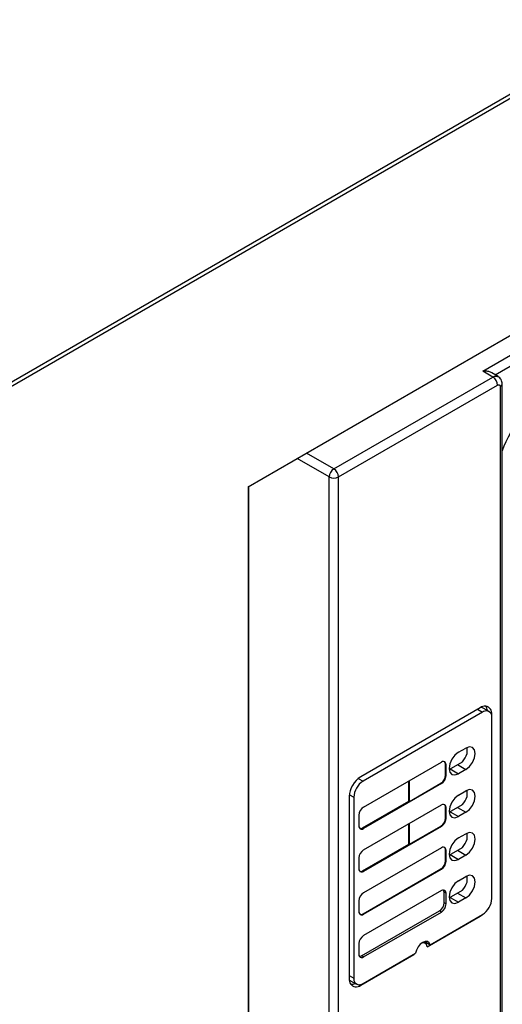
# Model space of a CAD drawing. Header units: inches. Extents: x -287 to -97, y 229 to 474.
# Tile 14 of 17: x -162 to -132, y 345 to 405. Entities that reach past the tile are written whole.
import ezdxf

# ---------------------------------------------------------------- set-up
doc = ezdxf.new("R2010")
doc.units = ezdxf.units.IN
doc.header["$MEASUREMENT"] = 0

# ---------------------------------------------------------------- blocks, each defined once
blk = doc.blocks.new('block 4')
at = {"color": 7, "lineweight": 25}
blk.add_lwpolyline([(-147.872, 269.112), (-147.872, 376.232)], dxfattribs=at)
blk = doc.blocks.new('block 9')
at = {"color": 7, "lineweight": 25}
blk.add_open_spline([(-132.416, 382.47), (-132.419, 382.516), (-132.422, 382.561), (-132.432, 382.605), (-132.443, 382.651), (-132.461, 382.695), (-132.483, 382.736), (-132.505, 382.777), (-132.532, 382.815), (-132.564, 382.847), (-132.596, 382.878), (-132.633, 382.903), (-132.669, 382.928)], degree=3, knots=[0, 0, 0, 0, 1, 1, 1, 2, 2, 2, 3, 3, 3, 4, 4, 4, 4], dxfattribs=at)
blk = doc.blocks.new('block 10')
at = {"color": 7, "lineweight": 25}
blk.add_lwpolyline([(-132.654, 382.919), (-133.041, 383.151)], dxfattribs=at)
blk = doc.blocks.new('block 11')
at = {"color": 7, "lineweight": 25}
blk.add_lwpolyline([(-132.416, 327.141), (-132.416, 382.47)], dxfattribs=at)
blk = doc.blocks.new('block 18')
at = {"color": 7, "lineweight": 25}
blk.add_lwpolyline([(-133.213, 362.485), (-133.581, 362.697)], dxfattribs=at)
blk = doc.blocks.new('block 19')
at = {"color": 7, "lineweight": 25}
blk.add_lwpolyline([(-141.678, 346.059), (-141.311, 345.847)], dxfattribs=at)
blk = doc.blocks.new('block 20')
at = {"color": 7, "lineweight": 25}
blk.add_lwpolyline([(-137.097, 348.33), (-137.22, 348.42)], dxfattribs=at)
blk = doc.blocks.new('block 160')
at = {"color": 7, "lineweight": 25}
blk.add_lwpolyline([(-107.573, 413.961), (-177.812, 373.413)], dxfattribs=at)
blk = doc.blocks.new('block 167')
at = {"color": 7, "lineweight": 25}
blk.add_lwpolyline([(-147.919, 376.205), (-97.551, 405.282)], dxfattribs=at)
blk = doc.blocks.new('block 168')
at = {"color": 7, "lineweight": 25}
blk.add_lwpolyline([(-147.919, 376.205), (-147.919, 269.046)], dxfattribs=at)
blk = doc.blocks.new('block 195')
at = {"color": 7, "lineweight": 25}
blk.add_lwpolyline([(-107.686, 414.157), (-177.926, 373.609)], dxfattribs=at)
blk = doc.blocks.new('block 275')
at = {"color": 7, "lineweight": 25}
blk.add_open_spline([(-142.693, 377.291), (-142.861, 377.183), (-142.966, 377.001), (-142.975, 376.801)], degree=3, dxfattribs=at)
blk = doc.blocks.new('block 276')
at = {"color": 7, "lineweight": 25}
blk.add_open_spline([(-142.41, 376.801), (-142.419, 377.001), (-142.524, 377.183), (-142.693, 377.291)], degree=3, dxfattribs=at)
blk = doc.blocks.new('block 277')
at = {"color": 7, "lineweight": 25}
blk.add_open_spline([(-142.975, 376.801), (-142.798, 376.709), (-142.587, 376.709), (-142.41, 376.801)], degree=3, dxfattribs=at)
blk = doc.blocks.new('block 279')
at = {"color": 7, "lineweight": 25}
blk.add_lwpolyline([(-142.975, 316.374), (-142.975, 376.801)], dxfattribs=at)
blk = doc.blocks.new('block 280')
at = {"color": 7, "lineweight": 25}
blk.add_lwpolyline([(-142.41, 316.377), (-142.41, 376.801)], dxfattribs=at)
blk = doc.blocks.new('block 281')
at = {"color": 7, "lineweight": 25}
blk.add_lwpolyline([(-142.693, 377.291), (-132.986, 382.895)], dxfattribs=at)
blk = doc.blocks.new('block 282')
at = {"color": 7, "lineweight": 25}
blk.add_open_spline([(-132.703, 382.405), (-132.712, 382.604), (-132.817, 382.787), (-132.986, 382.895)], degree=3, dxfattribs=at)
blk = doc.blocks.new('block 283')
at = {"color": 7, "lineweight": 25}
blk.add_lwpolyline([(-142.41, 376.801), (-132.703, 382.405)], dxfattribs=at)
blk = doc.blocks.new('block 286')
at = {"color": 7, "lineweight": 25}
blk.add_lwpolyline([(-141.052, 345.782), (-137.81, 347.654)], dxfattribs=at)
blk = doc.blocks.new('block 287')
at = {"color": 7, "lineweight": 25}
blk.add_lwpolyline([(-136.997, 348.123), (-137.039, 348.265), (-137.129, 348.349), (-137.257, 348.366), (-137.344, 348.342)], dxfattribs=at)
blk = doc.blocks.new('block 288')
at = {"color": 7, "lineweight": 25}
blk.add_lwpolyline([(-137.808, 347.678), (-137.81, 347.654)], dxfattribs=at)
blk = doc.blocks.new('block 289')
at = {"color": 7, "lineweight": 25}
blk.add_lwpolyline([(-136.997, 348.123), (-133.755, 349.995)], dxfattribs=at)
blk = doc.blocks.new('block 290')
at = {"color": 7, "lineweight": 25}
blk.add_lwpolyline([(-133.755, 349.995), (-133.619, 350.089), (-133.587, 350.115)], dxfattribs=at)
blk = doc.blocks.new('block 291')
at = {"color": 7, "lineweight": 25}
blk.add_lwpolyline([(-133.056, 362.226), (-133.056, 362.31)], dxfattribs=at)
blk = doc.blocks.new('block 292')
at = {"color": 7, "lineweight": 25}
blk.add_open_spline([(-133.056, 362.31), (-133.018, 362.545), (-133.178, 362.767), (-133.413, 362.805), (-133.535, 362.825), (-133.659, 362.791), (-133.755, 362.713)], degree=3, knots=[0, 0, 0, 0, 1, 1, 1, 2, 2, 2, 2], dxfattribs=at)
blk = doc.blocks.new('block 293')
at = {"color": 7, "lineweight": 25}
blk.add_lwpolyline([(-133.755, 362.713), (-141.052, 358.501)], dxfattribs=at)
blk = doc.blocks.new('block 294')
at = {"color": 7, "lineweight": 25}
blk.add_open_spline([(-141.052, 358.501), (-141.468, 358.235), (-141.728, 357.783), (-141.751, 357.291)], degree=3, dxfattribs=at)
blk = doc.blocks.new('block 295')
at = {"color": 7, "lineweight": 25}
blk.add_lwpolyline([(-141.751, 357.291), (-141.751, 346.186)], dxfattribs=at)
blk = doc.blocks.new('block 296')
at = {"color": 7, "lineweight": 25}
blk.add_open_spline([(-141.751, 346.186), (-141.789, 345.95), (-141.629, 345.729), (-141.394, 345.691), (-141.272, 345.671), (-141.148, 345.704), (-141.052, 345.782)], degree=3, knots=[0, 0, 0, 0, 1, 1, 1, 2, 2, 2, 2], dxfattribs=at)
blk = doc.blocks.new('block 299')
at = {"color": 7, "lineweight": 25}
blk.add_open_spline([(-132.703, 382.405), (-132.67, 382.424), (-132.637, 382.434), (-132.602, 382.425), (-132.567, 382.415), (-132.533, 382.383), (-132.533, 382.307)], degree=3, knots=[0, 0, 0, 0, 1, 1, 1, 2, 2, 2, 2], dxfattribs=at)
blk = doc.blocks.new('block 300')
at = {"color": 7, "lineweight": 25}
blk.add_lwpolyline([(-132.533, 382.307), (-132.533, 326.978)], dxfattribs=at)
blk = doc.blocks.new('block 303')
at = {"color": 7, "lineweight": 25}
blk.add_lwpolyline([(-133.597, 383.26), (-98.626, 403.449)], dxfattribs=at)
blk = doc.blocks.new('block 304')
at = {"color": 7, "lineweight": 25}
blk.add_lwpolyline([(-132.986, 382.895), (-133.597, 383.26)], dxfattribs=at)
blk = doc.blocks.new('block 325')
at = {"color": 7, "lineweight": 25}
blk.add_open_spline([(-133.045, 383.145), (-133.074, 383.163), (-133.104, 383.182), (-133.137, 383.197), (-133.198, 383.225), (-133.271, 383.241), (-133.345, 383.25), (-133.428, 383.26), (-133.513, 383.26), (-133.597, 383.26)], degree=3, knots=[0, 0, 0, 0, 1, 1, 1, 2, 2, 2, 3, 3, 3, 3], dxfattribs=at)
blk = doc.blocks.new('block 335')
at = {"color": 7, "lineweight": 25}
blk.add_open_spline([(-129.456, 382.078), (-130.819, 381.204), (-131.858, 379.907), (-132.416, 378.387)], degree=3, dxfattribs=at)
blk = doc.blocks.new('block 476')
at = {"color": 7, "lineweight": 25}
blk.add_open_spline([(-140.911, 358.233), (-141.247, 358.017), (-141.458, 357.652), (-141.476, 357.253)], degree=3, dxfattribs=at)
blk = doc.blocks.new('block 477')
at = {"color": 7, "lineweight": 25}
blk.add_lwpolyline([(-141.16, 350.936), (-141.16, 350.283)], dxfattribs=at)
blk = doc.blocks.new('block 478')
at = {"color": 7, "lineweight": 25}
blk.add_open_spline([(-141.16, 350.283), (-141.175, 350.188), (-141.11, 350.098), (-141.015, 350.083), (-140.966, 350.075), (-140.915, 350.088), (-140.877, 350.12)], degree=3, knots=[0, 0, 0, 0, 1, 1, 1, 2, 2, 2, 2], dxfattribs=at)
blk = doc.blocks.new('block 479')
at = {"color": 7, "lineweight": 25}
blk.add_lwpolyline([(-140.877, 350.12), (-136.125, 352.863)], dxfattribs=at)
blk = doc.blocks.new('block 480')
at = {"color": 7, "lineweight": 25}
blk.add_open_spline([(-136.125, 352.863), (-135.957, 352.97), (-135.851, 353.153), (-135.842, 353.353)], degree=3, dxfattribs=at)
blk = doc.blocks.new('block 481')
at = {"color": 7, "lineweight": 25}
blk.add_lwpolyline([(-135.842, 353.353), (-135.842, 354.006)], dxfattribs=at)
blk = doc.blocks.new('block 482')
at = {"color": 7, "lineweight": 25}
blk.add_open_spline([(-135.842, 354.006), (-135.827, 354.101), (-135.891, 354.191), (-135.987, 354.206), (-136.036, 354.214), (-136.086, 354.201), (-136.125, 354.169)], degree=3, knots=[0, 0, 0, 0, 1, 1, 1, 2, 2, 2, 2], dxfattribs=at)
blk = doc.blocks.new('block 483')
at = {"color": 7, "lineweight": 25}
blk.add_lwpolyline([(-136.125, 354.169), (-140.877, 351.426)], dxfattribs=at)
blk = doc.blocks.new('block 484')
at = {"color": 7, "lineweight": 25}
blk.add_open_spline([(-140.877, 351.426), (-141.045, 351.318), (-141.151, 351.136), (-141.16, 350.936)], degree=3, dxfattribs=at)
blk = doc.blocks.new('block 485')
at = {"color": 7, "lineweight": 25}
blk.add_lwpolyline([(-140.877, 347.507), (-136.125, 350.25)], dxfattribs=at)
blk = doc.blocks.new('block 486')
at = {"color": 7, "lineweight": 25}
blk.add_open_spline([(-136.125, 350.25), (-135.957, 350.357), (-135.851, 350.54), (-135.842, 350.74)], degree=3, dxfattribs=at)
blk = doc.blocks.new('block 487')
at = {"color": 7, "lineweight": 25}
blk.add_lwpolyline([(-135.842, 350.74), (-135.842, 351.393)], dxfattribs=at)
blk = doc.blocks.new('block 488')
at = {"color": 7, "lineweight": 25}
blk.add_open_spline([(-135.842, 351.393), (-135.827, 351.488), (-135.891, 351.578), (-135.987, 351.593), (-136.036, 351.601), (-136.086, 351.588), (-136.125, 351.556)], degree=3, knots=[0, 0, 0, 0, 1, 1, 1, 2, 2, 2, 2], dxfattribs=at)
blk = doc.blocks.new('block 489')
at = {"color": 7, "lineweight": 25}
blk.add_lwpolyline([(-136.125, 351.556), (-140.877, 348.813)], dxfattribs=at)
blk = doc.blocks.new('block 490')
at = {"color": 7, "lineweight": 25}
blk.add_open_spline([(-140.877, 348.813), (-141.045, 348.706), (-141.151, 348.523), (-141.16, 348.323)], degree=3, dxfattribs=at)
blk = doc.blocks.new('block 491')
at = {"color": 7, "lineweight": 25}
blk.add_lwpolyline([(-141.16, 348.323), (-141.16, 347.67)], dxfattribs=at)
blk = doc.blocks.new('block 492')
at = {"color": 7, "lineweight": 25}
blk.add_open_spline([(-141.16, 347.67), (-141.175, 347.575), (-141.11, 347.485), (-141.015, 347.47), (-140.966, 347.461), (-140.915, 347.475), (-140.877, 347.507)], degree=3, knots=[0, 0, 0, 0, 1, 1, 1, 2, 2, 2, 2], dxfattribs=at)
blk = doc.blocks.new('block 493')
at = {"color": 7, "lineweight": 25}
blk.add_lwpolyline([(-136.125, 355.476), (-140.877, 352.732)], dxfattribs=at)
blk = doc.blocks.new('block 494')
at = {"color": 7, "lineweight": 25}
blk.add_open_spline([(-136.125, 355.476), (-135.957, 355.583), (-135.851, 355.766), (-135.842, 355.966)], degree=3, dxfattribs=at)
blk = doc.blocks.new('block 495')
at = {"color": 7, "lineweight": 25}
blk.add_lwpolyline([(-135.842, 355.966), (-135.842, 356.619)], dxfattribs=at)
blk = doc.blocks.new('block 496')
at = {"color": 7, "lineweight": 25}
blk.add_open_spline([(-135.842, 356.619), (-135.827, 356.714), (-135.891, 356.804), (-135.987, 356.819), (-136.036, 356.827), (-136.086, 356.814), (-136.125, 356.782)], degree=3, knots=[0, 0, 0, 0, 1, 1, 1, 2, 2, 2, 2], dxfattribs=at)
blk = doc.blocks.new('block 497')
at = {"color": 7, "lineweight": 25}
blk.add_lwpolyline([(-140.877, 354.039), (-136.125, 356.782)], dxfattribs=at)
blk = doc.blocks.new('block 498')
at = {"color": 7, "lineweight": 25}
blk.add_open_spline([(-140.877, 354.039), (-141.045, 353.931), (-141.151, 353.749), (-141.16, 353.549)], degree=3, dxfattribs=at)
blk = doc.blocks.new('block 499')
at = {"color": 7, "lineweight": 25}
blk.add_lwpolyline([(-141.16, 353.549), (-141.16, 352.896)], dxfattribs=at)
blk = doc.blocks.new('block 500')
at = {"color": 7, "lineweight": 25}
blk.add_open_spline([(-141.16, 352.896), (-141.175, 352.801), (-141.11, 352.711), (-141.015, 352.695), (-140.966, 352.687), (-140.915, 352.701), (-140.877, 352.732)], degree=3, knots=[0, 0, 0, 0, 1, 1, 1, 2, 2, 2, 2], dxfattribs=at)
blk = doc.blocks.new('block 501')
at = {"color": 7, "lineweight": 25}
blk.add_lwpolyline([(-136.125, 358.089), (-140.877, 355.345)], dxfattribs=at)
blk = doc.blocks.new('block 502')
at = {"color": 7, "lineweight": 25}
blk.add_open_spline([(-136.125, 358.089), (-135.957, 358.196), (-135.851, 358.379), (-135.842, 358.578)], degree=3, dxfattribs=at)
blk = doc.blocks.new('block 503')
at = {"color": 7, "lineweight": 25}
blk.add_lwpolyline([(-135.842, 358.578), (-135.842, 359.232)], dxfattribs=at)
blk = doc.blocks.new('block 504')
at = {"color": 7, "lineweight": 25}
blk.add_open_spline([(-135.842, 359.232), (-135.827, 359.327), (-135.891, 359.417), (-135.987, 359.432), (-136.036, 359.44), (-136.086, 359.427), (-136.125, 359.395)], degree=3, knots=[0, 0, 0, 0, 1, 1, 1, 2, 2, 2, 2], dxfattribs=at)
blk = doc.blocks.new('block 505')
at = {"color": 7, "lineweight": 25}
blk.add_lwpolyline([(-140.877, 356.652), (-136.125, 359.395)], dxfattribs=at)
blk = doc.blocks.new('block 506')
at = {"color": 7, "lineweight": 25}
blk.add_open_spline([(-140.877, 356.652), (-141.045, 356.544), (-141.151, 356.362), (-141.16, 356.162)], degree=3, dxfattribs=at)
blk = doc.blocks.new('block 507')
at = {"color": 7, "lineweight": 25}
blk.add_lwpolyline([(-141.16, 356.162), (-141.16, 355.509)], dxfattribs=at)
blk = doc.blocks.new('block 508')
at = {"color": 7, "lineweight": 25}
blk.add_open_spline([(-141.16, 355.509), (-141.175, 355.413), (-141.11, 355.324), (-141.015, 355.308), (-140.966, 355.3), (-140.915, 355.314), (-140.877, 355.345)], degree=3, knots=[0, 0, 0, 0, 1, 1, 1, 2, 2, 2, 2], dxfattribs=at)
blk = doc.blocks.new('block 509')
at = {"color": 7, "lineweight": 25}
blk.add_lwpolyline([(-135.084, 359.996), (-135.301, 359.821), (-135.484, 359.574), (-135.607, 359.291), (-135.65, 359.016), (-135.607, 358.791), (-135.484, 358.65), (-135.301, 358.614), (-135.084, 358.689)], dxfattribs=at)
blk = doc.blocks.new('block 510')
at = {"color": 7, "lineweight": 25}
blk.add_lwpolyline([(-134.632, 358.951), (-135.084, 358.689)], dxfattribs=at)
blk = doc.blocks.new('block 511')
at = {"color": 7, "lineweight": 25}
blk.add_lwpolyline([(-134.632, 358.951), (-134.415, 359.125), (-134.232, 359.373), (-134.109, 359.656), (-134.066, 359.93), (-134.109, 360.156), (-134.232, 360.297), (-134.415, 360.332), (-134.632, 360.257)], dxfattribs=at)
blk = doc.blocks.new('block 512')
at = {"color": 7, "lineweight": 25}
blk.add_lwpolyline([(-135.084, 359.996), (-134.632, 360.257)], dxfattribs=at)
blk = doc.blocks.new('block 513')
at = {"color": 7, "lineweight": 25}
blk.add_lwpolyline([(-134.632, 356.338), (-135.084, 356.076)], dxfattribs=at)
blk = doc.blocks.new('block 514')
at = {"color": 7, "lineweight": 25}
blk.add_lwpolyline([(-134.632, 356.338), (-134.415, 356.512), (-134.232, 356.76), (-134.109, 357.043), (-134.066, 357.318), (-134.109, 357.543), (-134.232, 357.684), (-134.415, 357.719), (-134.632, 357.644)], dxfattribs=at)
blk = doc.blocks.new('block 515')
at = {"color": 7, "lineweight": 25}
blk.add_lwpolyline([(-135.084, 357.383), (-134.632, 357.644)], dxfattribs=at)
blk = doc.blocks.new('block 516')
at = {"color": 7, "lineweight": 25}
blk.add_lwpolyline([(-135.084, 357.383), (-135.301, 357.208), (-135.484, 356.961), (-135.607, 356.678), (-135.65, 356.403), (-135.607, 356.178), (-135.484, 356.037), (-135.301, 356.001), (-135.084, 356.076)], dxfattribs=at)
blk = doc.blocks.new('block 517')
at = {"color": 7, "lineweight": 25}
blk.add_lwpolyline([(-135.084, 354.77), (-135.301, 354.595), (-135.484, 354.348), (-135.607, 354.065), (-135.65, 353.79), (-135.607, 353.565), (-135.484, 353.424), (-135.301, 353.388), (-135.084, 353.464)], dxfattribs=at)
blk = doc.blocks.new('block 518')
at = {"color": 7, "lineweight": 25}
blk.add_lwpolyline([(-134.632, 353.725), (-135.084, 353.464)], dxfattribs=at)
blk = doc.blocks.new('block 519')
at = {"color": 7, "lineweight": 25}
blk.add_lwpolyline([(-134.632, 353.725), (-134.415, 353.9), (-134.232, 354.147), (-134.109, 354.43), (-134.066, 354.705), (-134.109, 354.93), (-134.232, 355.071), (-134.415, 355.106), (-134.632, 355.031)], dxfattribs=at)
blk = doc.blocks.new('block 520')
at = {"color": 7, "lineweight": 25}
blk.add_lwpolyline([(-135.084, 354.77), (-134.632, 355.031)], dxfattribs=at)
blk = doc.blocks.new('block 521')
at = {"color": 7, "lineweight": 25}
blk.add_lwpolyline([(-134.632, 351.112), (-134.415, 351.287), (-134.232, 351.534), (-134.109, 351.817), (-134.066, 352.092), (-134.109, 352.317), (-134.232, 352.458), (-134.415, 352.494), (-134.632, 352.418)], dxfattribs=at)
blk = doc.blocks.new('block 522')
at = {"color": 7, "lineweight": 25}
blk.add_lwpolyline([(-135.084, 352.157), (-134.632, 352.418)], dxfattribs=at)
blk = doc.blocks.new('block 523')
at = {"color": 7, "lineweight": 25}
blk.add_lwpolyline([(-135.084, 352.157), (-135.301, 351.982), (-135.484, 351.735), (-135.607, 351.452), (-135.65, 351.177), (-135.607, 350.952), (-135.484, 350.811), (-135.301, 350.775), (-135.084, 350.851)], dxfattribs=at)
blk = doc.blocks.new('block 524')
at = {"color": 7, "lineweight": 25}
blk.add_lwpolyline([(-134.632, 351.112), (-135.084, 350.851)], dxfattribs=at)
blk = doc.blocks.new('block 525')
at = {"color": 7, "lineweight": 25}
blk.add_lwpolyline([(-136.81, 348.254), (-136.872, 348.38), (-136.976, 348.45), (-137.111, 348.456), (-137.262, 348.398), (-137.413, 348.282), (-137.548, 348.12), (-137.652, 347.929), (-137.715, 347.732)], dxfattribs=at)
blk = doc.blocks.new('block 526')
at = {"color": 7, "lineweight": 25}
blk.add_lwpolyline([(-140.911, 345.887), (-137.715, 347.732)], dxfattribs=at)
blk = doc.blocks.new('block 527')
at = {"color": 7, "lineweight": 25}
blk.add_open_spline([(-141.476, 346.213), (-141.507, 346.023), (-141.378, 345.843), (-141.187, 345.812), (-141.089, 345.796), (-140.988, 345.824), (-140.911, 345.887)], degree=3, knots=[0, 0, 0, 0, 1, 1, 1, 2, 2, 2, 2], dxfattribs=at)
blk = doc.blocks.new('block 528')
at = {"color": 7, "lineweight": 25}
blk.add_lwpolyline([(-141.476, 357.253), (-141.476, 346.213)], dxfattribs=at)
blk = doc.blocks.new('block 529')
at = {"color": 7, "lineweight": 25}
blk.add_lwpolyline([(-133.613, 362.445), (-140.911, 358.233)], dxfattribs=at)
blk = doc.blocks.new('block 530')
at = {"color": 7, "lineweight": 25}
blk.add_open_spline([(-133.048, 362.119), (-133.017, 362.309), (-133.146, 362.489), (-133.337, 362.519), (-133.435, 362.535), (-133.536, 362.509), (-133.613, 362.445)], degree=3, knots=[0, 0, 0, 0, 1, 1, 1, 2, 2, 2, 2], dxfattribs=at)
blk = doc.blocks.new('block 531')
at = {"color": 7, "lineweight": 25}
blk.add_lwpolyline([(-133.048, 351.079), (-133.048, 362.119)], dxfattribs=at)
blk = doc.blocks.new('block 532')
at = {"color": 7, "lineweight": 25}
blk.add_open_spline([(-133.613, 350.099), (-133.277, 350.315), (-133.066, 350.68), (-133.048, 351.079)], degree=3, dxfattribs=at)
blk = doc.blocks.new('block 533')
at = {"color": 7, "lineweight": 25}
blk.add_lwpolyline([(-136.81, 348.254), (-133.613, 350.099)], dxfattribs=at)
blk = doc.blocks.new('block 543')
at = {"color": 7, "lineweight": 25}
blk.add_lwpolyline([(-133.581, 362.697), (-133.667, 362.729), (-133.716, 362.735)], dxfattribs=at)
blk = doc.blocks.new('block 544')
at = {"color": 7, "lineweight": 25}
blk.add_lwpolyline([(-141.748, 346.117), (-141.678, 346.059)], dxfattribs=at)
blk = doc.blocks.new('block 545')
at = {"color": 7, "lineweight": 25}
blk.add_open_spline([(-141.668, 345.853), (-141.571, 345.834), (-141.469, 345.846), (-141.379, 345.886)], degree=3, dxfattribs=at)
blk = doc.blocks.new('block 546')
at = {"color": 7, "lineweight": 25}
blk.add_open_spline([(-133.31, 362.541), (-133.32, 362.64), (-133.36, 362.733), (-133.425, 362.808)], degree=3, dxfattribs=at)
blk = doc.blocks.new('block 547')
at = {"color": 7, "lineweight": 25}
blk.add_lwpolyline([(-137.036, 348.385), (-137.112, 348.341)], dxfattribs=at)
blk = doc.blocks.new('block 549')
at = {"color": 7, "lineweight": 25}
blk.add_lwpolyline([(-138.105, 357.011), (-138.105, 358.252)], dxfattribs=at)
blk = doc.blocks.new('block 550')
at = {"color": 7, "lineweight": 25}
blk.add_lwpolyline([(-140.933, 355.378), (-138.105, 357.011)], dxfattribs=at)
blk = doc.blocks.new('block 551')
at = {"color": 7, "lineweight": 25}
blk.add_open_spline([(-141.103, 355.345), (-141.044, 355.332), (-140.983, 355.344), (-140.933, 355.378)], degree=3, dxfattribs=at)
blk = doc.blocks.new('block 552')
at = {"color": 7, "lineweight": 25}
blk.add_lwpolyline([(-140.877, 355.345), (-140.933, 355.378)], dxfattribs=at)
blk = doc.blocks.new('block 554')
at = {"color": 7, "lineweight": 25}
blk.add_lwpolyline([(-138.077, 356.995), (-138.105, 357.011)], dxfattribs=at)
blk = doc.blocks.new('block 555')
at = {"color": 7, "lineweight": 25}
blk.add_lwpolyline([(-138.077, 356.995), (-136.153, 358.105)], dxfattribs=at)
blk = doc.blocks.new('block 556')
at = {"color": 7, "lineweight": 25}
blk.add_lwpolyline([(-136.125, 358.089), (-136.153, 358.105)], dxfattribs=at)
blk = doc.blocks.new('block 558')
at = {"color": 7, "lineweight": 25}
blk.add_lwpolyline([(-138.105, 354.398), (-138.105, 355.639)], dxfattribs=at)
blk = doc.blocks.new('block 559')
at = {"color": 7, "lineweight": 25}
blk.add_lwpolyline([(-140.933, 352.765), (-138.105, 354.398)], dxfattribs=at)
blk = doc.blocks.new('block 560')
at = {"color": 7, "lineweight": 25}
blk.add_open_spline([(-141.103, 352.732), (-141.044, 352.719), (-140.983, 352.731), (-140.933, 352.765)], degree=3, dxfattribs=at)
blk = doc.blocks.new('block 561')
at = {"color": 7, "lineweight": 25}
blk.add_lwpolyline([(-140.877, 352.732), (-140.933, 352.765)], dxfattribs=at)
blk = doc.blocks.new('block 562')
at = {"color": 7, "lineweight": 25}
blk.add_open_spline([(-135.87, 359.248), (-135.865, 359.314), (-135.89, 359.378), (-135.94, 359.422)], degree=3, dxfattribs=at)
blk = doc.blocks.new('block 563')
at = {"color": 7, "lineweight": 25}
blk.add_lwpolyline([(-135.87, 358.595), (-135.87, 359.248)], dxfattribs=at)
blk = doc.blocks.new('block 564')
at = {"color": 7, "lineweight": 25}
blk.add_open_spline([(-136.153, 358.105), (-135.985, 358.213), (-135.88, 358.395), (-135.87, 358.595)], degree=3, dxfattribs=at)
blk = doc.blocks.new('block 565')
at = {"color": 7, "lineweight": 25}
blk.add_lwpolyline([(-138.077, 356.995), (-138.077, 358.268)], dxfattribs=at)
blk = doc.blocks.new('block 567')
at = {"color": 7, "lineweight": 25}
blk.add_lwpolyline([(-138.077, 354.382), (-138.105, 354.398)], dxfattribs=at)
blk = doc.blocks.new('block 568')
at = {"color": 7, "lineweight": 25}
blk.add_lwpolyline([(-138.077, 354.382), (-136.153, 355.492)], dxfattribs=at)
blk = doc.blocks.new('block 569')
at = {"color": 7, "lineweight": 25}
blk.add_lwpolyline([(-136.125, 355.476), (-136.153, 355.492)], dxfattribs=at)
blk = doc.blocks.new('block 570')
at = {"color": 7, "lineweight": 25}
blk.add_open_spline([(-141.09, 350.109), (-141.028, 350.088), (-140.959, 350.098), (-140.905, 350.136)], degree=3, dxfattribs=at)
blk = doc.blocks.new('block 571')
at = {"color": 7, "lineweight": 25}
blk.add_open_spline([(-135.87, 354.022), (-135.865, 354.088), (-135.89, 354.153), (-135.94, 354.196)], degree=3, dxfattribs=at)
blk = doc.blocks.new('block 572')
at = {"color": 7, "lineweight": 25}
blk.add_lwpolyline([(-135.87, 353.369), (-135.87, 354.022)], dxfattribs=at)
blk = doc.blocks.new('block 573')
at = {"color": 7, "lineweight": 25}
blk.add_open_spline([(-136.153, 352.879), (-135.985, 352.987), (-135.88, 353.169), (-135.87, 353.369)], degree=3, dxfattribs=at)
blk = doc.blocks.new('block 574')
at = {"color": 7, "lineweight": 25}
blk.add_lwpolyline([(-140.905, 350.136), (-136.153, 352.879)], dxfattribs=at)
blk = doc.blocks.new('block 575')
at = {"color": 7, "lineweight": 25}
blk.add_lwpolyline([(-135.842, 359.232), (-135.87, 359.248)], dxfattribs=at)
blk = doc.blocks.new('block 576')
at = {"color": 7, "lineweight": 25}
blk.add_lwpolyline([(-140.877, 350.12), (-140.905, 350.136)], dxfattribs=at)
blk = doc.blocks.new('block 577')
at = {"color": 7, "lineweight": 25}
blk.add_open_spline([(-135.87, 356.635), (-135.865, 356.701), (-135.89, 356.765), (-135.94, 356.809)], degree=3, dxfattribs=at)
blk = doc.blocks.new('block 578')
at = {"color": 7, "lineweight": 25}
blk.add_lwpolyline([(-135.87, 355.982), (-135.87, 356.635)], dxfattribs=at)
blk = doc.blocks.new('block 579')
at = {"color": 7, "lineweight": 25}
blk.add_open_spline([(-136.153, 355.492), (-135.985, 355.6), (-135.88, 355.782), (-135.87, 355.982)], degree=3, dxfattribs=at)
blk = doc.blocks.new('block 580')
at = {"color": 7, "lineweight": 25}
blk.add_lwpolyline([(-138.077, 354.382), (-138.077, 355.655)], dxfattribs=at)
blk = doc.blocks.new('block 581')
at = {"color": 7, "lineweight": 25}
blk.add_lwpolyline([(-135.842, 358.578), (-135.87, 358.595)], dxfattribs=at)
blk = doc.blocks.new('block 607')
at = {"color": 7, "lineweight": 25}
blk.add_lwpolyline([(-136.125, 352.863), (-136.153, 352.879)], dxfattribs=at)
blk = doc.blocks.new('block 608')
at = {"color": 7, "lineweight": 25}
blk.add_lwpolyline([(-134.562, 359.914), (-134.562, 360.292)], dxfattribs=at)
blk = doc.blocks.new('block 609')
at = {"color": 7, "lineweight": 25}
blk.add_open_spline([(-134.838, 359.42), (-134.712, 359.563), (-134.618, 359.732), (-134.562, 359.914)], degree=3, dxfattribs=at)
blk = doc.blocks.new('block 610')
at = {"color": 7, "lineweight": 25}
blk.add_lwpolyline([(-135.647, 358.952), (-134.838, 359.42)], dxfattribs=at)
blk = doc.blocks.new('block 611')
at = {"color": 7, "lineweight": 25}
blk.add_open_spline([(-135.961, 351.461), (-135.959, 351.508), (-135.97, 351.554), (-135.993, 351.595)], degree=3, dxfattribs=at)
blk = doc.blocks.new('block 612')
at = {"color": 7, "lineweight": 25}
blk.add_lwpolyline([(-135.961, 350.808), (-135.961, 351.461)], dxfattribs=at)
blk = doc.blocks.new('block 613')
at = {"color": 7, "lineweight": 25}
blk.add_open_spline([(-136.244, 350.318), (-136.076, 350.426), (-135.97, 350.609), (-135.961, 350.808)], degree=3, dxfattribs=at)
blk = doc.blocks.new('block 614')
at = {"color": 7, "lineweight": 25}
blk.add_lwpolyline([(-140.996, 347.575), (-136.244, 350.318)], dxfattribs=at)
blk = doc.blocks.new('block 615')
at = {"color": 7, "lineweight": 25}
blk.add_open_spline([(-141.127, 347.537), (-141.081, 347.537), (-141.035, 347.55), (-140.996, 347.575)], degree=3, dxfattribs=at)
blk = doc.blocks.new('block 620')
at = {"color": 7, "lineweight": 25}
blk.add_lwpolyline([(-135.842, 356.619), (-135.87, 356.635)], dxfattribs=at)
blk = doc.blocks.new('block 632')
at = {"color": 7, "lineweight": 25}
blk.add_lwpolyline([(-140.877, 347.507), (-140.996, 347.575)], dxfattribs=at)
blk = doc.blocks.new('block 634')
at = {"color": 7, "lineweight": 25}
blk.add_lwpolyline([(-135.842, 355.966), (-135.87, 355.982)], dxfattribs=at)
blk = doc.blocks.new('block 638')
at = {"color": 7, "lineweight": 25}
blk.add_lwpolyline([(-136.125, 350.25), (-136.244, 350.318)], dxfattribs=at)
blk = doc.blocks.new('block 639')
at = {"color": 7, "lineweight": 25}
blk.add_lwpolyline([(-135.647, 356.339), (-134.838, 356.807)], dxfattribs=at)
blk = doc.blocks.new('block 640')
at = {"color": 7, "lineweight": 25}
blk.add_lwpolyline([(-134.562, 357.301), (-134.562, 357.679)], dxfattribs=at)
blk = doc.blocks.new('block 641')
at = {"color": 7, "lineweight": 25}
blk.add_open_spline([(-134.838, 356.807), (-134.712, 356.95), (-134.618, 357.119), (-134.562, 357.301)], degree=3, dxfattribs=at)
blk = doc.blocks.new('block 644')
at = {"color": 7, "lineweight": 25}
blk.add_lwpolyline([(-135.842, 354.006), (-135.87, 354.022)], dxfattribs=at)
blk = doc.blocks.new('block 654')
at = {"color": 7, "lineweight": 25}
blk.add_lwpolyline([(-137.83, 347.665), (-137.81, 347.654)], dxfattribs=at)
blk = doc.blocks.new('block 655')
at = {"color": 7, "lineweight": 25}
blk.add_lwpolyline([(-135.842, 353.353), (-135.87, 353.369)], dxfattribs=at)
blk = doc.blocks.new('block 668')
at = {"color": 7, "lineweight": 25}
blk.add_lwpolyline([(-134.562, 354.688), (-134.562, 355.066)], dxfattribs=at)
blk = doc.blocks.new('block 669')
at = {"color": 7, "lineweight": 25}
blk.add_open_spline([(-134.838, 354.194), (-134.712, 354.337), (-134.618, 354.506), (-134.562, 354.688)], degree=3, dxfattribs=at)
blk = doc.blocks.new('block 670')
at = {"color": 7, "lineweight": 25}
blk.add_lwpolyline([(-135.647, 353.726), (-134.838, 354.194)], dxfattribs=at)
blk = doc.blocks.new('block 676')
at = {"color": 7, "lineweight": 25}
blk.add_lwpolyline([(-135.842, 351.393), (-135.961, 351.461)], dxfattribs=at)
blk = doc.blocks.new('block 677')
at = {"color": 7, "lineweight": 25}
blk.add_lwpolyline([(-135.842, 350.74), (-135.961, 350.808)], dxfattribs=at)
blk = doc.blocks.new('block 678')
at = {"color": 7, "lineweight": 25}
blk.add_lwpolyline([(-137.145, 348.448), (-136.81, 348.254)], dxfattribs=at)
blk = doc.blocks.new('block 679')
at = {"color": 7, "lineweight": 25}
blk.add_lwpolyline([(-134.562, 352.075), (-134.562, 352.453)], dxfattribs=at)
blk = doc.blocks.new('block 680')
at = {"color": 7, "lineweight": 25}
blk.add_open_spline([(-134.838, 351.581), (-134.712, 351.724), (-134.618, 351.893), (-134.562, 352.075)], degree=3, dxfattribs=at)
blk = doc.blocks.new('block 681')
at = {"color": 7, "lineweight": 25}
blk.add_lwpolyline([(-135.647, 351.114), (-134.838, 351.581)], dxfattribs=at)
blk = doc.blocks.new('block 1356')
at = {"color": 253, "lineweight": 25}
blk.add_lwpolyline([(-142.693, 377.291), (-144.366, 378.257)], dxfattribs=at)
blk = doc.blocks.new('block 1357')
at = {"color": 253, "lineweight": 25}
blk.add_lwpolyline([(-142.975, 376.801), (-144.931, 377.93)], dxfattribs=at)
blk = doc.blocks.new('block 1368')
at = {"color": 253, "lineweight": 25}
blk.add_open_spline([(-132.986, 382.895), (-132.948, 382.913), (-132.911, 382.931), (-132.875, 382.941), (-132.841, 382.952), (-132.808, 382.955), (-132.777, 382.955), (-132.747, 382.955), (-132.719, 382.951), (-132.694, 382.939), (-132.681, 382.934), (-132.669, 382.926), (-132.657, 382.918)], degree=3, knots=[0, 0, 0, 0, 1, 1, 1, 2, 2, 2, 3, 3, 3, 4, 4, 4, 4], dxfattribs=at)
blk = doc.blocks.new('block 1369')
at = {"color": 253, "lineweight": 25}
blk.add_open_spline([(-132.533, 382.307), (-132.467, 382.336), (-132.422, 382.398), (-132.416, 382.47)], degree=3, dxfattribs=at)
blk = doc.blocks.new('block 1371')
at = {"color": 253, "lineweight": 25}
blk.add_lwpolyline([(-132.851, 383.037), (-98.343, 402.959)], dxfattribs=at)
blk = doc.blocks.new('block 1393')
at = {"color": 253, "lineweight": 25}
blk.add_lwpolyline([(-141.744, 357.407), (-141.476, 357.253)], dxfattribs=at)
blk = doc.blocks.new('block 1394')
at = {"color": 253, "lineweight": 25}
blk.add_lwpolyline([(-141.198, 358.399), (-140.911, 358.233)], dxfattribs=at)
blk = doc.blocks.new('block 1395')
at = {"color": 253, "lineweight": 25}
blk.add_lwpolyline([(-141.751, 346.372), (-141.476, 346.213)], dxfattribs=at)
blk = doc.blocks.new('block 1396')
at = {"color": 253, "lineweight": 25}
blk.add_lwpolyline([(-133.916, 362.62), (-133.613, 362.445)], dxfattribs=at)
blk = doc.blocks.new('block 1401')
at = {"color": 253, "lineweight": 25}
blk.add_lwpolyline([(-135.593, 358.983), (-135.084, 358.689)], dxfattribs=at)
blk = doc.blocks.new('block 1404')
at = {"color": 253, "lineweight": 25}
blk.add_lwpolyline([(-133.056, 362.31), (-133.082, 362.322)], dxfattribs=at)
blk = doc.blocks.new('block 1405')
at = {"color": 253, "lineweight": 25}
blk.add_lwpolyline([(-135.141, 359.245), (-134.632, 358.951)], dxfattribs=at)
blk = doc.blocks.new('block 1406')
at = {"color": 253, "lineweight": 25}
blk.add_lwpolyline([(-135.593, 356.37), (-135.084, 356.076)], dxfattribs=at)
blk = doc.blocks.new('block 1409')
at = {"color": 253, "lineweight": 25}
blk.add_lwpolyline([(-141.052, 345.782), (-141.101, 345.815)], dxfattribs=at)
blk = doc.blocks.new('block 1410')
at = {"color": 253, "lineweight": 25}
blk.add_lwpolyline([(-135.141, 356.632), (-134.632, 356.338)], dxfattribs=at)
blk = doc.blocks.new('block 1412')
at = {"color": 253, "lineweight": 25}
blk.add_lwpolyline([(-135.593, 353.757), (-135.084, 353.464)], dxfattribs=at)
blk = doc.blocks.new('block 1413')
at = {"color": 253, "lineweight": 25}
blk.add_lwpolyline([(-135.141, 354.019), (-134.632, 353.725)], dxfattribs=at)
blk = doc.blocks.new('block 1415')
at = {"color": 253, "lineweight": 25}
blk.add_lwpolyline([(-135.593, 351.145), (-135.084, 350.851)], dxfattribs=at)
blk = doc.blocks.new('block 1416')
at = {"color": 253, "lineweight": 25}
blk.add_lwpolyline([(-135.141, 351.406), (-134.632, 351.112)], dxfattribs=at)
blk = doc.blocks.new('block 1417')
at = {"color": 253, "lineweight": 25}
blk.add_lwpolyline([(-133.755, 349.995), (-133.773, 350.007)], dxfattribs=at)

msp = doc.modelspace()

# ---------------------------------------------------------------- block references
for name in ['block 195', 'block 160', 'block 167', 'block 303', 'block 1371', 'block 281', 'block 304', 'block 325', 'block 10', 'block 1368', 'block 282', 'block 9', 'block 283', 'block 299', 'block 1369', 'block 300', 'block 11', 'block 335', 'block 1357', 'block 1356', 'block 275', 'block 277', 'block 279', 'block 276', 'block 280', 'block 168', 'block 4', 'block 293', 'block 529', 'block 1396', 'block 292', 'block 543', 'block 530', 'block 18', 'block 546', 'block 1404', 'block 291', 'block 531', 'block 509', 'block 512', 'block 609', 'block 511', 'block 608', 'block 505', 'block 504', 'block 562', 'block 610', 'block 563', 'block 575', 'block 503', 'block 1401', 'block 1405', 'block 510', 'block 294', 'block 476', 'block 1394', 'block 549', 'block 565', 'block 555', 'block 564', 'block 556', 'block 502', 'block 581', 'block 501', 'block 515', 'block 514', 'block 640', 'block 295', 'block 1393', 'block 528', 'block 550', 'block 554', 'block 516', 'block 641', 'block 506', 'block 497', 'block 496', 'block 577', 'block 578', 'block 620', 'block 495', 'block 639', 'block 1406', 'block 1410', 'block 513', 'block 507', 'block 579', 'block 494', 'block 634', 'block 508', 'block 551', 'block 552', 'block 493', 'block 558', 'block 580', 'block 568', 'block 569', 'block 519', 'block 517', 'block 520', 'block 669', 'block 668', 'block 498', 'block 559', 'block 483', 'block 567', 'block 482', 'block 571', 'block 572', 'block 644', 'block 481', 'block 670', 'block 1413', 'block 499', 'block 573', 'block 480', 'block 655', 'block 1412', 'block 518', 'block 500', 'block 560', 'block 561', 'block 574', 'block 479', 'block 607', 'block 523', 'block 522', 'block 521', 'block 679', 'block 489', 'block 488', 'block 611', 'block 681', 'block 680', 'block 484', 'block 477', 'block 612', 'block 676', 'block 487', 'block 1415', 'block 1416', 'block 524', 'block 532', 'block 614', 'block 613', 'block 638', 'block 486', 'block 677', 'block 478', 'block 570', 'block 576', 'block 485', 'block 289', 'block 533', 'block 1417', 'block 290', 'block 490', 'block 491', 'block 525', 'block 287', 'block 20', 'block 678', 'block 547', 'block 492', 'block 615', 'block 286', 'block 632', 'block 526', 'block 654', 'block 288', 'block 296', 'block 1395', 'block 544', 'block 527', 'block 19', 'block 545', 'block 1409']:
    msp.add_blockref(name, (0, 0))

doc.saveas('drawing.dxf')
